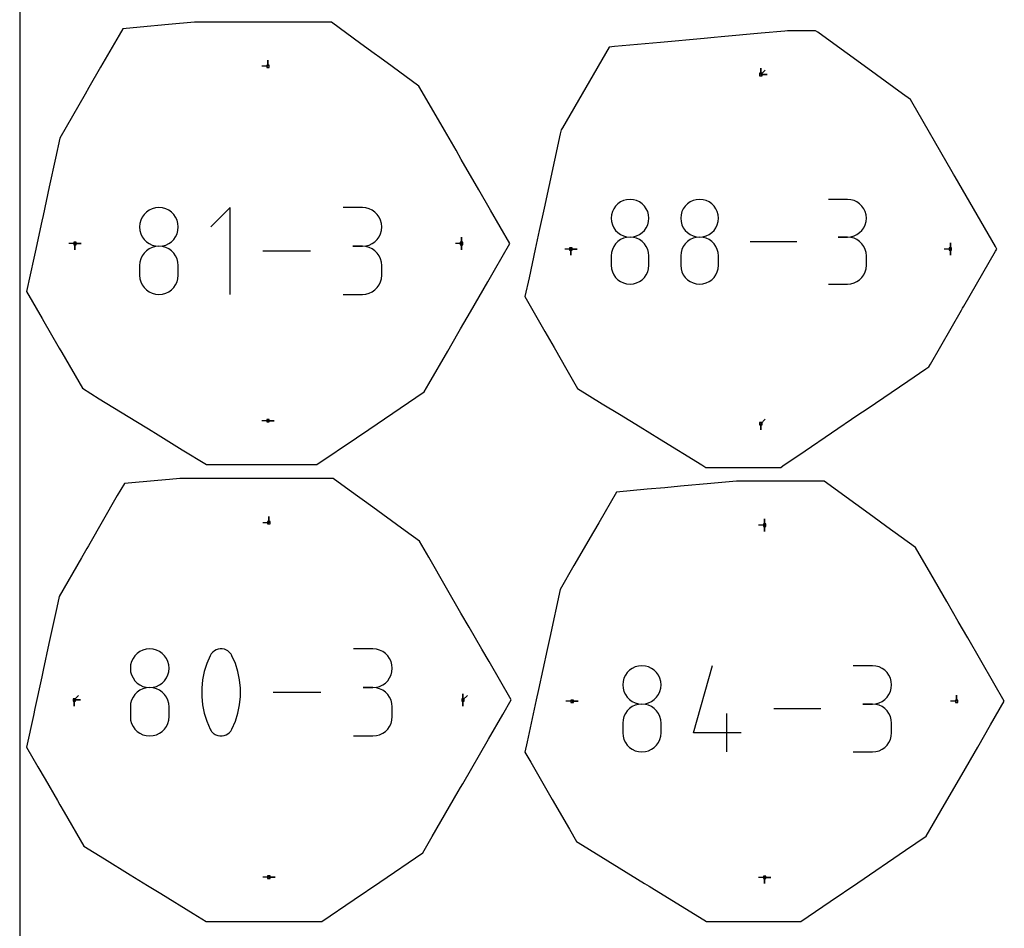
# Model space of a CAD drawing. Extents: x 0 to 600, y 0 to 900.
# Tile 9 of 21: x 0 to 227, y 424 to 634. Entities that reach past the tile are written whole.
import ezdxf

# ---------------------------------------------------------------- set-up
doc = ezdxf.new("R2010")
doc.units = 0

msp = doc.modelspace()

# ---------------------------------------------------------------- linework, layer by layer
at = {"layer": 'annotation', "color": 1}
for p, q in [((57.190053, 622.808429), (57.190053, 624.237179)), ((57.190053, 622.808429), (57.190053, 624.237179)), ((57.190053, 624.237179), (57.190053, 622.808429)), ((57.190053, 622.808429), (55.761303, 622.808429)), ((170.74112, 620.917774), (170.74112, 622.346524)), ((170.74112, 620.917774), (170.74112, 622.346524)), ((170.74112, 622.346524), (170.74112, 620.917774)), ((170.74112, 620.917774), (170.74112, 622.346524)), ((170.74112, 622.346524), (170.74112, 620.917774)), ((170.74112, 620.917774), (171.751398, 621.928053)), ((170.74112, 620.917774), (172.16987, 620.917774)), ((170.74112, 620.917774), (172.16987, 620.917774)), ((172.16987, 620.917774), (170.74112, 620.917774)), ((139.819938, 592.054714), (139.085358, 591.852591)), ((140.600041, 592.124851), (139.819938, 592.054714)), ((141.380145, 592.054714), (140.600041, 592.124851)), ((140.600041, 592.124851), (140.600041, 592.124851)), ((142.114725, 591.852591), (141.380145, 592.054714)), ((155.846135, 592.054714), (155.111555, 591.852591)), ((156.626239, 592.124851), (155.846135, 592.054714)), ((157.406343, 592.054714), (156.626239, 592.124851)), ((156.626239, 592.124851), (156.626239, 592.124851)), ((158.140922, 591.852591), (157.406343, 592.054714)), ((190.687161, 592.126078), (186.342509, 592.126078)), ((191.468558, 592.055941), (190.687161, 592.126078)), ((192.203824, 591.853818), (191.468558, 592.055941)), ((30.528512, 589.936821), (29.83532, 589.607306)), ((31.280987, 590.143868), (30.528512, 589.936821)), ((32.080095, 590.215713), (31.280987, 590.143868)), ((32.879203, 590.143868), (32.080095, 590.215713)), ((32.080095, 590.215713), (32.080095, 590.215713)), ((33.631678, 589.936821), (32.879203, 590.143868)), ((34.32487, 589.607306), (33.631678, 589.936821)), ((48.502368, 590.240222), (44.046846, 585.783444)), ((48.502368, 570.198545), (48.502368, 590.240222)), ((78.941938, 590.21697), (74.491444, 590.21697)), ((79.74237, 590.145125), (78.941938, 590.21697)), ((80.495548, 589.938078), (79.74237, 590.145125)), ((81.188947, 589.608563), (80.495548, 589.938078)), ((136.849281, 589.97286), (136.527575, 589.297273)), ((137.278263, 590.578616), (136.849281, 589.97286)), ((137.80217, 591.102111), (137.278263, 590.578616)), ((138.408652, 591.530913), (137.80217, 591.102111)), ((139.085358, 591.852591), (138.408652, 591.530913)), ((142.791431, 591.530913), (142.114725, 591.852591)), ((143.397913, 591.102111), (142.791431, 591.530913)), ((143.92182, 590.578616), (143.397913, 591.102111)), ((144.350802, 589.97286), (143.92182, 590.578616)), ((144.672508, 589.297273), (144.350802, 589.97286)), ((152.875479, 589.97286), (152.553772, 589.297273)), ((153.304461, 590.578616), (152.875479, 589.97286)), ((153.828368, 591.102111), (153.304461, 590.578616)), ((154.434849, 591.530913), (153.828368, 591.102111)), ((155.111555, 591.852591), (154.434849, 591.530913)), ((158.817628, 591.530913), (158.140922, 591.852591)), ((159.42411, 591.102111), (158.817628, 591.530913)), ((159.948017, 590.578616), (159.42411, 591.102111)), ((160.376999, 589.97286), (159.948017, 590.578616)), ((160.698706, 589.297273), (160.376999, 589.97286)), ((192.880732, 591.53214), (192.203824, 591.853818)), ((193.487052, 591.103338), (192.880732, 591.53214)), ((194.010555, 590.579843), (193.487052, 591.103338)), ((194.439012, 589.974087), (194.010555, 590.579843)), ((194.760194, 589.2985), (194.439012, 589.974087)), ((28.237961, 588.011297), (27.908417, 587.319252)), ((28.677394, 588.631811), (28.237961, 588.011297)), ((29.214064, 589.168058), (28.677394, 588.631811)), ((29.83532, 589.607306), (29.214064, 589.168058)), ((34.946126, 589.168058), (34.32487, 589.607306)), ((35.482796, 588.631811), (34.946126, 589.168058)), ((35.922229, 588.011297), (35.482796, 588.631811)), ((36.251773, 587.319252), (35.922229, 588.011297)), ((81.810038, 589.169315), (81.188947, 589.608563)), ((82.346294, 588.633068), (81.810038, 589.169315)), ((82.785189, 588.012554), (82.346294, 588.633068)), ((83.114195, 587.320509), (82.785189, 588.012554)), ((136.325494, 588.564287), (136.255389, 587.786333)), ((136.255389, 587.786333), (136.255389, 587.786333)), ((136.255389, 587.786333), (136.325534, 587.004726)), ((136.527575, 589.297273), (136.325494, 588.564287)), ((144.874589, 588.564287), (144.672508, 589.297273)), ((144.874549, 587.004726), (144.944694, 587.786333)), ((144.944694, 587.786333), (144.874589, 588.564287)), ((144.944694, 587.786333), (144.944694, 587.786333)), ((152.351691, 588.564287), (152.281586, 587.786333)), ((152.281586, 587.786333), (152.281586, 587.786333)), ((152.281586, 587.786333), (152.351732, 587.004726)), ((152.553772, 589.297273), (152.351691, 588.564287)), ((160.900787, 588.564287), (160.698706, 589.297273)), ((160.900746, 587.004726), (160.970891, 587.786333)), ((160.970891, 587.786333), (160.900787, 588.564287)), ((160.970891, 587.786333), (160.970891, 587.786333)), ((194.961871, 588.565514), (194.760194, 589.2985)), ((195.031814, 587.78756), (194.961871, 588.565514)), ((194.961871, 587.005953), (195.031814, 587.78756)), ((195.031814, 587.78756), (195.031814, 587.78756)), ((27.701414, 586.56841), (27.629601, 585.771504)), ((27.629601, 585.771504), (27.629601, 585.771504)), ((27.629601, 585.771504), (27.701455, 584.970856)), ((27.908417, 587.319252), (27.701414, 586.56841)), ((36.458776, 586.56841), (36.251773, 587.319252)), ((36.458735, 584.970856), (36.530589, 585.771504)), ((36.530589, 585.771504), (36.458776, 586.56841)), ((36.530589, 585.771504), (36.530589, 585.771504)), ((83.320785, 586.569667), (83.114195, 587.320509)), ((83.392432, 585.77276), (83.320785, 586.569667)), ((83.320785, 584.972113), (83.392432, 585.77276)), ((83.392432, 585.77276), (83.392432, 585.77276)), ((136.325534, 587.004726), (136.527716, 586.268896)), ((136.527716, 586.268896), (136.849554, 585.591172)), ((136.849554, 585.591172), (137.278667, 584.983884)), ((143.921416, 584.983884), (144.350529, 585.591172)), ((144.350529, 585.591172), (144.672367, 586.268896)), ((144.672367, 586.268896), (144.874549, 587.004726)), ((152.351732, 587.004726), (152.553913, 586.268896)), ((152.553913, 586.268896), (152.875751, 585.591172)), ((152.875751, 585.591172), (153.304865, 584.983884)), ((159.947613, 584.983884), (160.376726, 585.591172)), ((160.376726, 585.591172), (160.698564, 586.268896)), ((160.698564, 586.268896), (160.900746, 587.004726)), ((194.010555, 584.985111), (194.439012, 585.592399)), ((194.439012, 585.592399), (194.760194, 586.270123)), ((194.760194, 586.270123), (194.961871, 587.005953)), ((27.701455, 584.970856), (27.908562, 584.2171)), ((27.908562, 584.2171), (28.238241, 583.522865)), ((28.238241, 583.522865), (28.677808, 582.900783)), ((35.482382, 582.900783), (35.921949, 583.522865)), ((35.921949, 583.522865), (36.251628, 584.2171)), ((36.251628, 584.2171), (36.458735, 584.970856)), ((82.346294, 582.90204), (82.785189, 583.524122)), ((82.785189, 583.524122), (83.114195, 584.218357)), ((83.114195, 584.218357), (83.320785, 584.972113)), ((101.785866, 581.959112), (101.785866, 583.387862)), ((101.785866, 581.959112), (101.785866, 583.387862)), ((101.785866, 583.387862), (101.785866, 581.959112)), ((101.785866, 581.959112), (101.785866, 583.387862)), ((101.785866, 583.387862), (101.785866, 581.959112)), ((137.278667, 584.983884), (137.802675, 584.459363)), ((137.802675, 584.459363), (138.409197, 584.029938)), ((139.085358, 583.163165), (138.408652, 582.841199)), ((138.409197, 584.029938), (139.085853, 583.70794)), ((139.819938, 583.365394), (139.085358, 583.163165)), ((139.085853, 583.70794), (139.820261, 583.505699)), ((140.600041, 583.435546), (139.819938, 583.365394)), ((139.820261, 583.505699), (140.600041, 583.435546)), ((140.600041, 583.435546), (141.379822, 583.505699)), ((141.380145, 583.365434), (140.600041, 583.435546)), ((140.600041, 583.435546), (140.600041, 583.435546)), ((140.600041, 583.435546), (140.600041, 583.435546)), ((141.379822, 583.505699), (142.11423, 583.70794)), ((142.114725, 583.163306), (141.380145, 583.365434)), ((142.11423, 583.70794), (142.790886, 584.029938)), ((142.791431, 582.841472), (142.114725, 583.163306)), ((142.790886, 584.029938), (143.397408, 584.459363)), ((143.397408, 584.459363), (143.921416, 584.983884)), ((153.304865, 584.983884), (153.828873, 584.459363)), ((153.828873, 584.459363), (154.435395, 584.029938)), ((155.111555, 583.163165), (154.434849, 582.841199)), ((154.435395, 584.029938), (155.11205, 583.70794)), ((155.846135, 583.365394), (155.111555, 583.163165)), ((155.11205, 583.70794), (155.846459, 583.505699)), ((156.626239, 583.435546), (155.846135, 583.365394)), ((155.846459, 583.505699), (156.626239, 583.435546)), ((156.626239, 583.435546), (157.406019, 583.505699)), ((157.406343, 583.365434), (156.626239, 583.435546)), ((156.626239, 583.435546), (156.626239, 583.435546)), ((156.626239, 583.435546), (156.626239, 583.435546)), ((157.406019, 583.505699), (158.140428, 583.70794)), ((158.140922, 583.163306), (157.406343, 583.365434)), ((158.140428, 583.70794), (158.817083, 584.029938)), ((158.817628, 582.841472), (158.140922, 583.163306)), ((158.817083, 584.029938), (159.423605, 584.459363)), ((159.423605, 584.459363), (159.947613, 584.983884)), ((190.687161, 583.436773), (188.511768, 583.436773)), ((188.511768, 583.436773), (190.687161, 583.436773)), ((190.687161, 583.436773), (191.468558, 583.506926)), ((191.468558, 583.366636), (190.687161, 583.436773)), ((190.687161, 583.436773), (190.687161, 583.436773)), ((191.468558, 583.506926), (192.203824, 583.709167)), ((192.203824, 583.164513), (191.468558, 583.366636)), ((192.203824, 583.709167), (192.880732, 584.031165)), ((192.880732, 582.842835), (192.203824, 583.164513)), ((192.880732, 584.031165), (193.487052, 584.460589)), ((193.487052, 584.460589), (194.010555, 584.985111)), ((12.720652, 581.959112), (11.291902, 581.959112)), ((12.720652, 581.959112), (14.149402, 581.959112)), ((12.720652, 581.959112), (14.149402, 581.959112)), ((14.149402, 581.959112), (12.720652, 581.959112)), ((12.720652, 581.959112), (12.720652, 580.530362)), ((12.720652, 581.959112), (14.149402, 581.959112)), ((14.149402, 581.959112), (12.720652, 581.959112)), ((12.720652, 581.959112), (12.720652, 580.530362)), ((12.720652, 580.530362), (12.720652, 581.959112)), ((28.677808, 582.900783), (29.214581, 582.363484)), ((29.83532, 580.705899), (29.214064, 580.266077)), ((29.214581, 582.363484), (29.835879, 581.923598)), ((30.528512, 581.035709), (29.83532, 580.705899)), ((29.835879, 581.923598), (30.529019, 581.593755)), ((31.280987, 581.242864), (30.528512, 581.035709)), ((30.529019, 581.593755), (31.281318, 581.386588)), ((32.080095, 581.314725), (31.280987, 581.242864)), ((31.281318, 581.386588), (32.080095, 581.314725)), ((32.080095, 581.314725), (32.878872, 581.386588)), ((32.879203, 581.242906), (32.080095, 581.314725)), ((32.080095, 581.314725), (32.080095, 581.314725)), ((32.080095, 581.314725), (32.080095, 581.314725)), ((32.878872, 581.386588), (33.631171, 581.593755)), ((33.631678, 581.035853), (32.879203, 581.242906)), ((33.631171, 581.593755), (34.324311, 581.923598)), ((34.32487, 580.706179), (33.631678, 581.035853)), ((34.324311, 581.923598), (34.945609, 582.363484)), ((34.946126, 580.266491), (34.32487, 580.706179)), ((34.945609, 582.363484), (35.482382, 582.900783)), ((78.941938, 581.315982), (76.713549, 581.315982)), ((76.713549, 581.315982), (78.941938, 581.315982)), ((78.941938, 581.315982), (79.74237, 581.387845)), ((79.74237, 581.244137), (78.941938, 581.315982)), ((78.941938, 581.315982), (78.941938, 581.315982)), ((79.74237, 581.387845), (80.495548, 581.595012)), ((80.495548, 581.03709), (79.74237, 581.244137)), ((80.495548, 581.595012), (81.188947, 581.924854)), ((81.188947, 580.707575), (80.495548, 581.03709)), ((81.188947, 581.924854), (81.810038, 582.36474)), ((81.810038, 580.268327), (81.188947, 580.707575)), ((81.810038, 582.36474), (82.346294, 582.90204)), ((101.785866, 581.959112), (100.357116, 581.959112)), ((101.785866, 581.959112), (101.785866, 580.530362)), ((101.785866, 581.959112), (101.785866, 580.530362)), ((101.785866, 580.530362), (101.785866, 581.959112)), ((126.973506, 580.667899), (125.544756, 580.667899)), ((126.973506, 580.667899), (128.402256, 580.667899)), ((126.973506, 580.667899), (128.402256, 580.667899)), ((128.402256, 580.667899), (126.973506, 580.667899)), ((126.973506, 580.667899), (126.973506, 579.239149)), ((126.973506, 580.667899), (128.402256, 580.667899)), ((128.402256, 580.667899), (126.973506, 580.667899)), ((126.973506, 580.667899), (126.973506, 579.239149)), ((126.973506, 579.239149), (126.973506, 580.667899)), ((136.849281, 581.280283), (136.527575, 580.602773)), ((137.278263, 581.887418), (136.849281, 581.280283)), ((137.80217, 582.411837), (137.278263, 581.887418)), ((138.408652, 582.841199), (137.80217, 582.411837)), ((143.397913, 582.412241), (142.791431, 582.841472)), ((143.92182, 581.887923), (143.397913, 582.412241)), ((144.350802, 581.280829), (143.92182, 581.887923)), ((144.672508, 580.603268), (144.350802, 581.280829)), ((152.875479, 581.280283), (152.553772, 580.602773)), ((153.304461, 581.887418), (152.875479, 581.280283)), ((153.828368, 582.411837), (153.304461, 581.887418)), ((154.434849, 582.841199), (153.828368, 582.411837)), ((159.42411, 582.412241), (158.817628, 582.841472)), ((159.948017, 581.887923), (159.42411, 582.412241)), ((160.376999, 581.280829), (159.948017, 581.887923)), ((160.698706, 580.603268), (160.376999, 581.280829)), ((179.007457, 582.366253), (168.309624, 582.366253)), ((193.487052, 582.414033), (192.880732, 582.842835)), ((194.010555, 581.890538), (193.487052, 582.414033)), ((194.439012, 581.284782), (194.010555, 581.890538)), ((194.760194, 580.609195), (194.439012, 581.284782)), ((214.394833, 580.667899), (212.966083, 580.667899)), ((214.394833, 580.667899), (214.394833, 582.096649)), ((214.394833, 580.667899), (214.394833, 582.096649)), ((214.394833, 582.096649), (214.394833, 580.667899)), ((214.394833, 580.667899), (214.394833, 582.096649)), ((214.394833, 582.096649), (214.394833, 580.667899)), ((214.394833, 580.667899), (214.394833, 579.239149)), ((214.394833, 580.667899), (214.394833, 579.239149)), ((214.394833, 579.239149), (214.394833, 580.667899)), ((27.908417, 578.412942), (27.701414, 577.659477)), ((28.237961, 579.106958), (27.908417, 578.412942)), ((28.677394, 579.728883), (28.237961, 579.106958)), ((29.214064, 580.266077), (28.677394, 579.728883)), ((35.482796, 579.7294), (34.946126, 580.266491)), ((35.922229, 579.107516), (35.482796, 579.7294)), ((36.251773, 578.413449), (35.922229, 579.107516)), ((36.458776, 577.659808), (36.251773, 578.413449)), ((66.9777, 580.219383), (56.019254, 580.219383)), ((82.346294, 579.732079), (81.810038, 580.268327)), ((82.785189, 579.111566), (82.346294, 579.732079)), ((83.114195, 578.419521), (82.785189, 579.111566)), ((83.320785, 577.668678), (83.114195, 578.419521)), ((136.325494, 579.867227), (136.255389, 579.085985)), ((136.255389, 579.085985), (136.255389, 576.921634)), ((136.527575, 580.602773), (136.325494, 579.867227)), ((144.874589, 579.86755), (144.672508, 580.603268)), ((144.944694, 579.085985), (144.874589, 579.86755)), ((144.944694, 576.921634), (144.944694, 579.085985)), ((144.944694, 579.085985), (144.944694, 579.085985)), ((152.351691, 579.867227), (152.281586, 579.085985)), ((152.281586, 579.085985), (152.281586, 576.921634)), ((152.553772, 580.602773), (152.351691, 579.867227)), ((160.900787, 579.86755), (160.698706, 580.603268)), ((160.970891, 579.085985), (160.900787, 579.86755)), ((160.970891, 576.921634), (160.970891, 579.085985)), ((160.970891, 579.085985), (160.970891, 579.085985)), ((194.961871, 579.876209), (194.760194, 580.609195)), ((195.031814, 579.098255), (194.961871, 579.876209)), ((195.031814, 576.922861), (195.031814, 579.098255)), ((195.031814, 579.098255), (195.031814, 579.098255)), ((27.701414, 577.659477), (27.629601, 576.859204)), ((27.629601, 576.859204), (27.629601, 574.642126)), ((36.530589, 576.859204), (36.458776, 577.659808)), ((36.530589, 574.642126), (36.530589, 576.859204)), ((36.530589, 576.859204), (36.530589, 576.859204)), ((83.392432, 576.871772), (83.320785, 577.668678)), ((83.392432, 574.643383), (83.392432, 576.871772)), ((83.392432, 576.871772), (83.392432, 576.871772)), ((136.255389, 576.921634), (136.255389, 576.921634)), ((136.255389, 576.921634), (136.325534, 576.140448)), ((136.325534, 576.140448), (136.527716, 575.405746)), ((144.672367, 575.405746), (144.874549, 576.140448)), ((144.874549, 576.140448), (144.944694, 576.921634)), ((152.281586, 576.921634), (152.281586, 576.921634)), ((152.281586, 576.921634), (152.351732, 576.140448)), ((152.351732, 576.140448), (152.553913, 575.405746)), ((160.698564, 575.405746), (160.900746, 576.140448)), ((160.900746, 576.140448), (160.970891, 576.921634)), ((194.760194, 575.411426), (194.961871, 576.144584)), ((194.961871, 576.144584), (195.031814, 576.922861)), ((27.629601, 574.642126), (27.629601, 574.642126)), ((27.629601, 574.642126), (27.701455, 573.84191)), ((36.458735, 573.84191), (36.530589, 574.642126)), ((83.114195, 573.095127), (83.320785, 573.846146)), ((83.320785, 573.846146), (83.392432, 574.643383)), ((136.527716, 575.405746), (136.849554, 574.729654)), ((136.849554, 574.729654), (137.278667, 574.124302)), ((137.278667, 574.124302), (137.802675, 573.601817)), ((143.397408, 573.601817), (143.921416, 574.124302)), ((143.921416, 574.124302), (144.350529, 574.729654)), ((144.350529, 574.729654), (144.672367, 575.405746)), ((152.553913, 575.405746), (152.875751, 574.729654)), ((152.875751, 574.729654), (153.304865, 574.124302)), ((153.304865, 574.124302), (153.828873, 573.601817)), ((159.423605, 573.601817), (159.947613, 574.124302)), ((159.947613, 574.124302), (160.376726, 574.729654)), ((160.376726, 574.729654), (160.698564, 575.405746)), ((193.487052, 573.606679), (194.010555, 574.130073)), ((194.010555, 574.130073), (194.439012, 574.735789)), ((194.439012, 574.735789), (194.760194, 575.411426)), ((27.701455, 573.84191), (27.908562, 573.089308)), ((27.908562, 573.089308), (28.238241, 572.396746)), ((28.238241, 572.396746), (28.677808, 571.776647)), ((28.677808, 571.776647), (29.214581, 571.241433)), ((34.945609, 571.241433), (35.482382, 571.776647)), ((35.482382, 571.776647), (35.921949, 572.396746)), ((35.921949, 572.396746), (36.251628, 573.089308)), ((36.251628, 573.089308), (36.458735, 573.84191)), ((81.810038, 571.246414), (82.346294, 571.782559)), ((82.346294, 571.782559), (82.785189, 572.403031)), ((82.785189, 572.403031), (83.114195, 573.095127)), ((137.802675, 573.601817), (138.409197, 573.174328)), ((138.409197, 573.174328), (139.085853, 572.853963)), ((139.085853, 572.853963), (139.820261, 572.652849)), ((139.820261, 572.652849), (140.600041, 572.583117)), ((140.600041, 572.583117), (141.379822, 572.652849)), ((140.600041, 572.583117), (140.600041, 572.583117)), ((141.379822, 572.652849), (142.11423, 572.853963)), ((142.11423, 572.853963), (142.790886, 573.174328)), ((142.790886, 573.174328), (143.397408, 573.601817)), ((153.828873, 573.601817), (154.435395, 573.174328)), ((154.435395, 573.174328), (155.11205, 572.853963)), ((155.11205, 572.853963), (155.846459, 572.652849)), ((155.846459, 572.652849), (156.626239, 572.583117)), ((156.626239, 572.583117), (157.406019, 572.652849)), ((156.626239, 572.583117), (156.626239, 572.583117)), ((157.406019, 572.652849), (158.140428, 572.853963)), ((158.140428, 572.853963), (158.817083, 573.174328)), ((158.817083, 573.174328), (159.423605, 573.601817)), ((186.342509, 572.584343), (190.687161, 572.584343)), ((190.687161, 572.584343), (191.468558, 572.65444)), ((190.687161, 572.584343), (190.687161, 572.584343)), ((191.468558, 572.65444), (192.203824, 572.856462)), ((192.203824, 572.856462), (192.880732, 573.178009)), ((192.880732, 573.178009), (193.487052, 573.606679)), ((29.214581, 571.241433), (29.835879, 570.80353)), ((29.835879, 570.80353), (30.529019, 570.47536)), ((30.529019, 570.47536), (31.281318, 570.269348)), ((31.281318, 570.269348), (32.080095, 570.197916)), ((32.080095, 570.197916), (32.878872, 570.269348)), ((32.080095, 570.197916), (32.080095, 570.197916)), ((32.878872, 570.269348), (33.631171, 570.47536)), ((33.631171, 570.47536), (34.324311, 570.80353)), ((34.324311, 570.80353), (34.945609, 571.241433)), ((74.491444, 570.199173), (78.941938, 570.199173)), ((78.941938, 570.199173), (79.74237, 570.270977)), ((78.941938, 570.199173), (78.941938, 570.199173)), ((79.74237, 570.270977), (80.495548, 570.477921)), ((80.495548, 570.477921), (81.188947, 570.807301)), ((81.188947, 570.807301), (81.810038, 571.246414)), ((57.190053, 541.109801), (55.761303, 541.109801)), ((57.190053, 541.109801), (58.618803, 541.109801)), ((57.190053, 541.109801), (58.618803, 541.109801)), ((58.618803, 541.109801), (57.190053, 541.109801)), ((170.74112, 540.418023), (170.741119, 538.989273)), ((170.74112, 540.418023), (170.741119, 538.989273)), ((170.741119, 538.989273), (170.74112, 540.418023)), ((170.74112, 540.418023), (171.751398, 541.428302)), ((57.405851, 517.587548), (55.977101, 517.587548)), ((57.405851, 517.587548), (57.405851, 519.016298)), ((57.405851, 517.587548), (57.405851, 519.016298)), ((57.405851, 519.016298), (57.405851, 517.587548)), ((171.607184, 517.030158), (171.607184, 518.458908)), ((171.607184, 517.030158), (171.607184, 518.458908)), ((171.607184, 518.458908), (171.607184, 517.030158)), ((171.607184, 517.030158), (171.607184, 518.458908)), ((171.607184, 518.458908), (171.607184, 517.030158)), ((171.607184, 517.030158), (170.178434, 517.030158)), ((171.607184, 517.030158), (171.607184, 515.601408)), ((171.607184, 517.030158), (171.607184, 515.601408)), ((171.607184, 515.601408), (171.607184, 517.030158)), ((27.703649, 487.896389), (27.080689, 487.455937)), ((28.39874, 488.226807), (27.703649, 487.896389)), ((29.153278, 488.434421), (28.39874, 488.226807)), ((29.954577, 488.506464), (29.153278, 488.434421)), ((30.755875, 488.434421), (29.954577, 488.506464)), ((29.954577, 488.506464), (29.954577, 488.506464)), ((31.510413, 488.226807), (30.755875, 488.434421)), ((32.205505, 487.896389), (31.510413, 488.226807)), ((32.828464, 487.455937), (32.205505, 487.896389)), ((44.463664, 487.738753), (44.140355, 487.371118)), ((44.840154, 488.039059), (44.463664, 487.738753)), ((45.259121, 488.268477), (44.840154, 488.039059)), ((45.709859, 488.42345), (45.259121, 488.268477)), ((46.181665, 488.500419), (45.709859, 488.42345)), ((46.663833, 488.495827), (46.181665, 488.500419)), ((47.145658, 488.406117), (46.663833, 488.495827)), ((47.616437, 488.227729), (47.145658, 488.406117)), ((47.796659, 488.133024), (47.616437, 488.227729)), ((47.616437, 488.227729), (47.616437, 488.227729)), ((47.969599, 488.024243), (47.796659, 488.133024)), ((48.134417, 487.902247), (47.969599, 488.024243)), ((48.290273, 487.767897), (48.134417, 487.902247)), ((48.436327, 487.622054), (48.290273, 487.767897)), ((81.363089, 488.507724), (76.900395, 488.507724)), ((82.165715, 488.435682), (81.363089, 488.507724)), ((82.920958, 488.228067), (82.165715, 488.435682)), ((83.616257, 487.897649), (82.920958, 488.228067)), ((84.239051, 487.457197), (83.616257, 487.897649)), ((25.771464, 485.602063), (25.563892, 484.849162)), ((26.101911, 486.296005), (25.771464, 485.602063)), ((26.542548, 486.918219), (26.101911, 486.296005)), ((27.080689, 487.455937), (26.542548, 486.918219)), ((33.366606, 486.918219), (32.828464, 487.455937)), ((33.807243, 486.296005), (33.366606, 486.918219)), ((34.13769, 485.602063), (33.807243, 486.296005)), ((34.345261, 484.849162), (34.13769, 485.602063)), ((43.880932, 486.939711), (43.110566, 485.128114)), ((44.140355, 487.371118), (43.880932, 486.939711)), ((43.880932, 486.939711), (43.880932, 486.939711)), ((48.571738, 487.465579), (48.436327, 487.622054)), ((48.695667, 487.299333), (48.571738, 487.465579)), ((48.807273, 487.124177), (48.695667, 487.299333)), ((48.905716, 486.940971), (48.807273, 487.124177)), ((49.679815, 485.125641), (48.905716, 486.940971)), ((48.905716, 486.940971), (48.905716, 486.940971)), ((84.776777, 486.919479), (84.239051, 487.457197)), ((85.216875, 486.297265), (84.776777, 486.919479)), ((85.546783, 485.603323), (85.216875, 486.297265)), ((85.753939, 484.850422), (85.546783, 485.603323)), ((25.563892, 484.849162), (25.491883, 484.050071)), ((25.491883, 484.050071), (25.491883, 484.050071)), ((25.491883, 484.050071), (25.563934, 483.247229)), ((25.563934, 483.247229), (25.771609, 482.491406)), ((34.137545, 482.491406), (34.34522, 483.247229)), ((34.34522, 483.247229), (34.417271, 484.050071)), ((34.417271, 484.050071), (34.345261, 484.849162)), ((34.417271, 484.050071), (34.417271, 484.050071)), ((42.532793, 483.26398), (42.14761, 481.362172)), ((43.110566, 485.128114), (42.532793, 483.26398)), ((50.26039, 483.258706), (49.679815, 485.125641)), ((50.647439, 481.35503), (50.26039, 483.258706)), ((85.546783, 482.492667), (85.753939, 483.248489)), ((85.825783, 484.051332), (85.753939, 484.850422)), ((85.753939, 483.248489), (85.825783, 484.051332)), ((85.825783, 484.051332), (85.825783, 484.051332)), ((140.489711, 483.578235), (139.957455, 483.046397)), ((141.105859, 484.01387), (140.489711, 483.578235)), ((141.79335, 484.340675), (141.105859, 484.01387)), ((142.539637, 484.546019), (141.79335, 484.340675)), ((143.332173, 484.617274), (142.539637, 484.546019)), ((144.12471, 484.546019), (143.332173, 484.617274)), ((143.332173, 484.617274), (143.332173, 484.617274)), ((144.870997, 484.340675), (144.12471, 484.546019)), ((145.558488, 484.01387), (144.870997, 484.340675)), ((146.174635, 483.578235), (145.558488, 484.01387)), ((146.706892, 483.046397), (146.174635, 483.578235)), ((155.199891, 469.183601), (159.607553, 484.641581)), ((196.426365, 484.61852), (192.01247, 484.61852)), ((197.220214, 484.547266), (196.426365, 484.61852)), ((197.967199, 484.341922), (197.220214, 484.547266)), ((198.654895, 484.015117), (197.967199, 484.341922)), ((199.270878, 483.579481), (198.654895, 484.015117)), ((199.802725, 483.047643), (199.270878, 483.579481)), ((25.771609, 482.491406), (26.102191, 481.795269)), ((26.102191, 481.795269), (26.542963, 481.171481)), ((26.542963, 481.171481), (27.081208, 480.632709)), ((32.827946, 480.632709), (33.366191, 481.171481)), ((33.366191, 481.171481), (33.806963, 481.795269)), ((33.806963, 481.795269), (34.137545, 482.491406)), ((42.14761, 481.362172), (41.955019, 479.437554)), ((50.840964, 479.429479), (50.647439, 481.35503)), ((84.239051, 480.633969), (84.776777, 481.172742)), ((84.776777, 481.172742), (85.216875, 481.796529)), ((85.216875, 481.796529), (85.546783, 482.492667)), ((138.989501, 480.999965), (138.918279, 480.209612)), ((139.194802, 481.744633), (138.989501, 480.999965)), ((139.521636, 482.430986), (139.194802, 481.744633)), ((139.957455, 483.046397), (139.521636, 482.430986)), ((147.142711, 482.430986), (146.706892, 483.046397)), ((147.469544, 481.744633), (147.142711, 482.430986)), ((147.674846, 480.999965), (147.469544, 481.744633)), ((147.746068, 480.209612), (147.674846, 480.999965)), ((200.23801, 482.432233), (199.802725, 483.047643)), ((200.56431, 481.745879), (200.23801, 482.432233)), ((200.769201, 481.001211), (200.56431, 481.745879)), ((200.840259, 480.210858), (200.769201, 481.001211)), ((27.703649, 478.970581), (27.080689, 478.529553)), ((27.081208, 480.632709), (27.704209, 480.191617)), ((28.39874, 479.301295), (27.703649, 478.970581)), ((27.704209, 480.191617), (28.399249, 479.860871)), ((29.153278, 479.509018), (28.39874, 479.301295)), ((28.399249, 479.860871), (29.15361, 479.653136)), ((29.954577, 479.581076), (29.153278, 479.509018)), ((29.15361, 479.653136), (29.954577, 479.581076)), ((29.954577, 479.581076), (30.755543, 479.653136)), ((30.755875, 479.509059), (29.954577, 479.581076)), ((29.954577, 479.581076), (29.954577, 479.581076)), ((29.954577, 479.581076), (29.954577, 479.581076)), ((30.755543, 479.653136), (31.509905, 479.860871)), ((31.510413, 479.30144), (30.755875, 479.509059)), ((31.509905, 479.860871), (32.204945, 480.191617)), ((32.205505, 478.970861), (31.510413, 479.30144)), ((32.204945, 480.191617), (32.827946, 480.632709)), ((32.828464, 478.529968), (32.205505, 478.970861)), ((41.955019, 479.437554), (41.955019, 477.50499)), ((50.840964, 477.496915), (50.840964, 479.429479)), ((81.363089, 479.582336), (79.128591, 479.582336)), ((79.128591, 479.582336), (81.363089, 479.582336)), ((81.363089, 479.582336), (82.165715, 479.654396)), ((82.165715, 479.510294), (81.363089, 479.582336)), ((81.363089, 479.582336), (81.363089, 479.582336)), ((82.165715, 479.654396), (82.920958, 479.862131)), ((82.920958, 479.302679), (82.165715, 479.510294)), ((82.920958, 479.862131), (83.616257, 480.192878)), ((83.616257, 478.972262), (82.920958, 479.302679)), ((83.616257, 480.192878), (84.239051, 480.633969)), ((84.239051, 478.531809), (83.616257, 478.972262)), ((138.918279, 480.209612), (138.918279, 480.209612)), ((138.918279, 480.209612), (138.989542, 479.415549)), ((138.989542, 479.415549), (139.194946, 478.667991)), ((139.194946, 478.667991), (139.521913, 477.979466)), ((147.142434, 477.979466), (147.469401, 478.667991)), ((147.469401, 478.667991), (147.674805, 479.415549)), ((147.674805, 479.415549), (147.746068, 480.209612)), ((147.746068, 480.209612), (147.746068, 480.209612)), ((200.23801, 477.980712), (200.56431, 478.669237)), ((200.56431, 478.669237), (200.769201, 479.416795)), ((200.769201, 479.416795), (200.840259, 480.210858)), ((200.840259, 480.210858), (200.840259, 480.210858)), ((12.56589, 476.738243), (12.565889, 475.309493)), ((12.56589, 476.738243), (12.565889, 475.309493)), ((12.565889, 475.309493), (12.56589, 476.738243)), ((12.56589, 476.738243), (13.576168, 477.748522)), ((12.56589, 476.738243), (13.99464, 476.738243)), ((12.56589, 476.738243), (13.99464, 476.738243)), ((13.99464, 476.738243), (12.56589, 476.738243)), ((12.56589, 476.738243), (13.99464, 476.738243)), ((13.99464, 476.738243), (12.56589, 476.738243)), ((25.771464, 476.671338), (25.563892, 475.915808)), ((26.101911, 477.367256), (25.771464, 476.671338)), ((26.542548, 477.990886), (26.101911, 477.367256)), ((27.080689, 478.529553), (26.542548, 477.990886)), ((33.366606, 477.991405), (32.828464, 478.529968)), ((33.807243, 477.367816), (33.366606, 477.991405)), ((34.13769, 476.671847), (33.807243, 477.367816)), ((34.345261, 475.91614), (34.13769, 476.671847)), ((41.955019, 477.50499), (42.14761, 475.579345)), ((50.647439, 475.572204), (50.840964, 477.496915)), ((69.366054, 478.482731), (58.377569, 478.482731)), ((84.776777, 477.994092), (84.239051, 478.531809)), ((85.216875, 477.371877), (84.776777, 477.994092)), ((85.546783, 476.677935), (85.216875, 477.371877)), ((85.753939, 475.925035), (85.546783, 476.677935)), ((102.1194, 476.738243), (102.1194, 478.166993)), ((102.1194, 476.738243), (102.1194, 478.166993)), ((102.1194, 478.166993), (102.1194, 476.738243)), ((102.1194, 476.738243), (102.1194, 478.166993)), ((102.1194, 478.166993), (102.1194, 476.738243)), ((102.1194, 476.738243), (103.129678, 477.748522)), ((102.1194, 476.738243), (102.1194, 475.309493)), ((102.1194, 476.738243), (102.1194, 475.309493)), ((102.1194, 475.309493), (102.1194, 476.738243)), ((127.255518, 476.428569), (125.826768, 476.428569)), ((127.255518, 476.428569), (128.684268, 476.428568)), ((127.255518, 476.428569), (128.684268, 476.428568)), ((128.684268, 476.428568), (127.255518, 476.428569)), ((139.521913, 477.979466), (139.957865, 477.362499)), ((139.957865, 477.362499), (140.490224, 476.829618)), ((140.490224, 476.829618), (141.106413, 476.39335)), ((141.106413, 476.39335), (141.793852, 476.06622)), ((144.870494, 476.06622), (145.557934, 476.39335)), ((145.557934, 476.39335), (146.174122, 476.829618)), ((146.174122, 476.829618), (146.706481, 477.362499)), ((146.706481, 477.362499), (147.142434, 477.979466)), ((197.967199, 476.067467), (198.654895, 476.394596)), ((198.654895, 476.394596), (199.270878, 476.830865)), ((199.270878, 476.830865), (199.802725, 477.363746)), ((199.802725, 477.363746), (200.23801, 477.980712)), ((215.832437, 476.428569), (214.403687, 476.428569)), ((215.832437, 476.428569), (215.832437, 477.857319)), ((215.832437, 476.428569), (215.832437, 477.857319)), ((215.832437, 477.857319), (215.832437, 476.428569)), ((25.563892, 475.915808), (25.491883, 475.113341)), ((25.491883, 475.113341), (25.491883, 472.890186)), ((34.417271, 475.113341), (34.345261, 475.91614)), ((34.417271, 472.890186), (34.417271, 475.113341)), ((34.417271, 475.113341), (34.417271, 475.113341)), ((42.14761, 475.579345), (42.532793, 473.675483)), ((50.26039, 473.670209), (50.647439, 475.572204)), ((85.825783, 475.125944), (85.753939, 475.925035)), ((85.825783, 472.891446), (85.825783, 475.125944)), ((85.825783, 475.125944), (85.825783, 475.125944)), ((139.957455, 474.216684), (139.521636, 473.599873)), ((140.489711, 474.74946), (139.957455, 474.216684)), ((141.105859, 475.185666), (140.489711, 474.74946)), ((141.79335, 475.512763), (141.105859, 475.185666)), ((142.539637, 475.718215), (141.79335, 475.512763)), ((141.793852, 476.06622), (142.539965, 475.860756)), ((143.332173, 475.789485), (142.539637, 475.718215)), ((142.539965, 475.860756), (143.332173, 475.789485)), ((143.332173, 475.789485), (144.124381, 475.860756)), ((144.12471, 475.718256), (143.332173, 475.789485)), ((143.332173, 475.789485), (143.332173, 475.789485)), ((143.332173, 475.789485), (143.332173, 475.789485)), ((144.124381, 475.860756), (144.870494, 476.06622)), ((144.870997, 475.512906), (144.12471, 475.718256)), ((145.558488, 475.185943), (144.870997, 475.512906)), ((146.174635, 474.749871), (145.558488, 475.185943)), ((146.706892, 474.217197), (146.174635, 474.749871)), ((147.142711, 473.600427), (146.706892, 474.217197)), ((184.560517, 474.703151), (173.69219, 474.703151)), ((196.426365, 475.790731), (194.216301, 475.790731)), ((194.216301, 475.790731), (196.426365, 475.790731)), ((196.426365, 475.790731), (197.220214, 475.862003)), ((197.220214, 475.719477), (196.426365, 475.790731)), ((196.426365, 475.790731), (196.426365, 475.790731)), ((197.220214, 475.862003), (197.967199, 476.067467)), ((197.967199, 475.514132), (197.220214, 475.719477)), ((198.654895, 475.187328), (197.967199, 475.514132)), ((199.270878, 474.751692), (198.654895, 475.187328)), ((199.802725, 474.219854), (199.270878, 474.751692)), ((200.23801, 473.604444), (199.802725, 474.219854)), ((25.491883, 472.890186), (25.491883, 472.890186)), ((25.491883, 472.890186), (25.563934, 472.087776)), ((25.563934, 472.087776), (25.771609, 471.333111)), ((34.137545, 471.333111), (34.34522, 472.087776)), ((34.34522, 472.087776), (34.417271, 472.890186)), ((42.532793, 473.675483), (43.110566, 471.808268)), ((43.110566, 471.808268), (43.880932, 469.992564)), ((48.905716, 469.993825), (49.679815, 471.805794)), ((49.679815, 471.805794), (50.26039, 473.670209)), ((85.546783, 471.338946), (85.753939, 472.092023)), ((85.753939, 472.092023), (85.825783, 472.891446)), ((138.989501, 472.164296), (138.918279, 471.370604)), ((139.194802, 472.911565), (138.989501, 472.164296)), ((139.521636, 473.599873), (139.194802, 472.911565)), ((147.469544, 472.912068), (147.142711, 473.600427)), ((147.674846, 472.164625), (147.469544, 472.912068)), ((147.746068, 471.370604), (147.674846, 472.164625)), ((162.928258, 464.76472), (162.928258, 473.592509)), ((200.56431, 472.91809), (200.23801, 473.604444)), ((200.769201, 472.173422), (200.56431, 472.91809)), ((200.840259, 471.383069), (200.769201, 472.173422)), ((25.771609, 471.333111), (26.102191, 470.638651)), ((26.102191, 470.638651), (26.542963, 470.016851)), ((26.542963, 470.016851), (27.081208, 469.480171)), ((32.827946, 469.480171), (33.366191, 470.016851)), ((33.366191, 470.016851), (33.806963, 470.638651)), ((33.806963, 470.638651), (34.137545, 471.333111)), ((43.880932, 469.992564), (43.880932, 469.992564)), ((43.880932, 469.992564), (43.979017, 469.809724)), ((43.979017, 469.809724), (44.089798, 469.63544)), ((44.089798, 469.63544), (44.212809, 469.470243)), ((48.322963, 469.198489), (48.646267, 469.564608)), ((48.646267, 469.564608), (48.905716, 469.993825)), ((48.905716, 469.993825), (48.905716, 469.993825)), ((84.239051, 469.485166), (84.776777, 470.022779)), ((84.776777, 470.022779), (85.216875, 470.644952)), ((85.216875, 470.644952), (85.546783, 471.338946)), ((138.918279, 471.370604), (138.918279, 469.171759)), ((147.746068, 469.171759), (147.746068, 471.370604)), ((147.746068, 471.370604), (147.746068, 471.370604)), ((200.840259, 469.173006), (200.840259, 471.383069)), ((200.840259, 471.383069), (200.840259, 471.383069)), ((27.081208, 469.480171), (27.704209, 469.041067)), ((27.704209, 469.041067), (28.399249, 468.711998)), ((28.399249, 468.711998), (29.15361, 468.505421)), ((29.15361, 468.505421), (29.954577, 468.433793)), ((29.954577, 468.433793), (30.755543, 468.505421)), ((29.954577, 468.433793), (29.954577, 468.433793)), ((30.755543, 468.505421), (31.509905, 468.711998)), ((31.509905, 468.711998), (32.204945, 469.041067)), ((32.204945, 469.041067), (32.827946, 469.480171)), ((44.212809, 469.470243), (44.347582, 469.314662)), ((44.347582, 469.314662), (44.493651, 469.169226)), ((44.493651, 469.169226), (44.65055, 469.034462)), ((44.65055, 469.034462), (44.817811, 468.910902)), ((44.817811, 468.910902), (44.994968, 468.799073)), ((44.994968, 468.799073), (45.181553, 468.699505)), ((45.181553, 468.699505), (45.181553, 468.699505)), ((45.181553, 468.699505), (45.648623, 468.524902)), ((45.648623, 468.524902), (46.127643, 468.438156)), ((46.127643, 468.438156), (46.607783, 468.43573)), ((46.607783, 468.43573), (47.078215, 468.514088)), ((47.078215, 468.514088), (47.528108, 468.669692)), ((47.528108, 468.669692), (47.946634, 468.899004)), ((47.946634, 468.899004), (48.322963, 469.198489)), ((76.900395, 468.435054), (81.363089, 468.435054)), ((81.363089, 468.435054), (82.165715, 468.507054)), ((81.363089, 468.435054), (81.363089, 468.435054)), ((82.165715, 468.507054), (82.920958, 468.714565)), ((82.920958, 468.714565), (83.616257, 469.044848)), ((83.616257, 469.044848), (84.239051, 469.485166)), ((138.918279, 469.171759), (138.918279, 469.171759)), ((138.918279, 469.171759), (138.989542, 468.378123)), ((138.989542, 468.378123), (139.194946, 467.631711)), ((139.194946, 467.631711), (139.521913, 466.944844)), ((147.142434, 466.944844), (147.469401, 467.631711)), ((147.469401, 467.631711), (147.674805, 468.378123)), ((147.674805, 468.378123), (147.746068, 469.171759)), ((166.236497, 469.183601), (155.199891, 469.183601)), ((200.23801, 466.951077), (200.56431, 467.637482)), ((200.56431, 467.637482), (200.769201, 468.382324)), ((200.769201, 468.382324), (200.840259, 469.173006)), ((139.521913, 466.944844), (139.957865, 466.329844)), ((139.957865, 466.329844), (140.490224, 465.799033)), ((140.490224, 465.799033), (141.106413, 465.36473)), ((141.106413, 465.36473), (141.793852, 465.039259)), ((141.793852, 465.039259), (142.539965, 464.834941)), ((144.124381, 464.834941), (144.870494, 465.039259)), ((144.870494, 465.039259), (145.557934, 465.36473)), ((145.557934, 465.36473), (146.174122, 465.799033)), ((146.174122, 465.799033), (146.706481, 466.329844)), ((146.706481, 466.329844), (147.142434, 466.944844)), ((197.220214, 464.836557), (197.967199, 465.041799)), ((197.967199, 465.041799), (198.654895, 465.36847)), ((198.654895, 465.36847), (199.270878, 465.803972)), ((199.270878, 465.803972), (199.802725, 466.335708)), ((199.802725, 466.335708), (200.23801, 466.951077)), ((142.539965, 464.834941), (143.332173, 464.764097)), ((143.332173, 464.764097), (144.124381, 464.834941)), ((143.332173, 464.764097), (143.332173, 464.764097)), ((192.01247, 464.765343), (196.426365, 464.765343)), ((196.426365, 464.765343), (197.220214, 464.836557)), ((196.426365, 464.765343), (196.426365, 464.765343)), ((57.405851, 435.888919), (55.977101, 435.88892)), ((57.405851, 435.888919), (58.834601, 435.888919)), ((57.405851, 435.888919), (58.834601, 435.888919)), ((58.834601, 435.888919), (57.405851, 435.888919)), ((171.607184, 435.826987), (170.178434, 435.826987)), ((171.607184, 435.826987), (173.035934, 435.826987)), ((171.607184, 435.826987), (173.035934, 435.826987)), ((173.035934, 435.826987), (171.607184, 435.826987)), ((171.607184, 435.826987), (171.607184, 434.398237)), ((171.607184, 435.826987), (173.035934, 435.826987)), ((173.035934, 435.826987), (171.607184, 435.826987)), ((171.607184, 435.826987), (171.607184, 434.398237)), ((171.607184, 434.398237), (171.607184, 435.826987))]:
    msp.add_line(p, q, dxfattribs=at)
at = {"layer": 'boundary', "color": 5}
for p, q in [((40.236442, 632.943348), (34.31092, 632.399606)), ((44.642377, 632.943339), (40.236442, 632.943348)), ((49.291143, 632.943313), (44.642377, 632.943339)), ((53.424833, 632.943293), (49.291143, 632.943313)), ((55.993973, 632.943285), (53.424833, 632.943293)), ((59.78345, 632.943295), (55.993973, 632.943285)), ((64.32846, 632.943313), (59.78345, 632.943295)), ((68.182293, 632.943314), (64.32846, 632.943313)), ((71.809755, 632.943313), (68.182293, 632.943314)), ((78.610077, 627.98462), (71.809755, 632.943313)), ((23.738948, 631.431502), (22.901947, 629.981576)), ((27.746373, 631.798731), (23.738948, 631.431502)), ((34.31092, 632.399606), (27.746373, 631.798731)), ((176.228887, 630.93176), (170.82984, 630.436984)), ((176.90536, 630.980243), (176.228887, 630.93176)), ((183.351879, 630.980198), (176.90536, 630.980243)), ((183.850654, 630.703397), (183.351879, 630.980198)), ((185.867783, 629.23255), (183.850654, 630.703397)), ((22.901947, 629.981576), (18.65054, 622.617824)), ((147.581259, 628.304892), (137.01317, 627.337913)), ((157.64591, 629.228275), (147.581259, 628.304892)), ((159.97203, 629.441961), (157.64591, 629.228275)), ((161.5859, 629.589857), (159.97203, 629.441961)), ((170.82984, 630.436984), (161.5859, 629.589857)), ((195.404977, 622.278159), (185.867783, 629.23255)), ((81.651557, 625.766781), (78.610077, 627.98462)), ((135.770807, 627.224111), (125.02691, 608.615032)), ((137.01317, 627.337913), (135.770807, 627.224111)), ((82.946852, 624.822299), (81.651557, 625.766781)), ((85.826862, 622.722279), (82.946852, 624.822299)), ((18.65054, 622.617824), (15.915741, 617.880799)), ((91.970999, 618.242106), (85.826862, 622.722279)), ((203.345952, 616.487755), (195.404977, 622.278159)), ((15.915741, 617.880799), (15.059487, 616.397766)), ((95.916866, 611.407662), (91.970999, 618.242106)), ((15.059487, 616.397766), (9.214102, 606.273749)), ((205.170546, 615.157295), (203.345952, 616.487755)), ((205.480167, 614.621016), (205.170546, 615.157295)), ((214.818566, 598.446469), (205.480167, 614.621016)), ((97.85487, 608.050942), (95.916866, 611.407662)), ((100.521091, 603.432934), (97.85487, 608.050942)), ((124.754911, 608.143906), (124.476922, 607.222704)), ((125.02691, 608.615032), (124.754911, 608.143906)), ((9.214102, 606.273749), (8.213086, 601.624833)), ((124.476922, 607.222704), (121.861216, 595.074852)), ((101.735366, 601.329759), (100.521091, 603.432934)), ((8.213086, 601.624833), (6.795732, 595.042312)), ((105.762768, 594.354137), (101.735366, 601.329759)), ((215.128931, 597.908901), (214.818566, 598.446469)), ((215.458347, 597.338334), (215.128931, 597.908901)), ((224.754163, 581.237547), (215.458347, 597.338334)), ((6.795732, 595.042312), (5.370415, 588.422871)), ((108.479332, 589.648919), (105.762768, 594.354137)), ((121.861216, 595.074852), (120.789049, 590.095503)), ((120.789049, 590.095503), (119.674083, 584.917347)), ((5.370415, 588.422871), (5.088406, 587.113159)), ((112.919018, 581.959207), (108.479332, 589.648919)), ((5.088406, 587.113159), (3.542463, 579.933121)), ((119.674083, 584.917347), (118.753949, 580.64397)), ((109.349533, 575.776645), (112.919018, 581.959207)), ((225.083036, 580.66793), (224.754163, 581.237547)), ((224.805291, 580.186895), (225.083036, 580.66793)), ((3.243217, 578.54337), (1.5875, 570.854145)), ((3.542463, 579.933121), (3.243217, 578.54337)), ((118.753949, 580.64397), (117.325016, 574.007762)), ((217.481198, 567.501151), (224.805291, 580.186895)), ((107.805371, 573.102052), (109.349533, 575.776645)), ((117.325016, 574.007762), (116.399203, 569.708242)), ((103.824427, 566.206838), (107.805371, 573.102052)), ((1.5875, 570.854145), (5.143764, 564.694979)), ((116.399203, 569.708242), (118.836521, 565.445194)), ((216.943268, 566.569392), (217.219574, 567.047972)), ((217.219574, 567.047972), (217.481198, 567.501151)), ((101.54215, 562.253802), (103.824427, 566.206838)), ((118.836521, 565.445194), (120.980954, 561.694165)), ((209.780672, 554.163372), (216.943268, 566.569392)), ((5.143764, 564.694979), (5.564942, 563.965469)), ((5.564942, 563.965469), (7.002689, 561.475112)), ((7.002689, 561.475112), (9.091352, 557.857189)), ((98.605368, 557.167145), (100.922561, 561.180641)), ((100.922561, 561.180641), (101.54215, 562.253802)), ((120.980954, 561.694165), (123.084701, 558.014045)), ((123.084701, 558.014045), (126.050281, 552.826663)), ((9.091352, 557.857189), (9.68086, 556.836133)), ((9.68086, 556.836133), (14.451427, 548.573125)), ((94.256459, 549.634647), (98.605368, 557.167145)), ((208.74781, 553.066739), (209.405672, 553.513851)), ((209.405672, 553.513851), (209.780672, 554.163372)), ((126.050281, 552.826663), (128.506222, 548.530718)), ((204.569198, 550.22674), (208.74781, 553.066739)), ((93.170344, 547.753397), (94.256459, 549.634647)), ((195.223175, 543.874706), (204.569198, 550.22674)), ((14.451427, 548.573125), (18.337886, 546.18085)), ((80.407505, 539.079118), (93.170344, 547.753397)), ((128.506222, 548.530718), (134.192492, 545.031338)), ((18.337886, 546.18085), (26.739298, 541.009575)), ((134.192492, 545.031338), (138.147521, 542.597)), ((138.147521, 542.597), (142.925332, 539.655482)), ((180.946113, 534.171272), (193.09299, 542.426924)), ((193.09299, 542.426924), (195.223175, 543.874706)), ((26.739298, 541.009575), (29.672663, 539.203999)), ((29.672663, 539.203999), (31.935521, 537.811153)), ((31.935521, 537.811153), (37.460666, 534.410224)), ((77.554904, 537.140344), (80.407505, 539.079118)), ((142.925332, 539.655482), (147.397271, 536.902807)), ((68.483274, 530.974876), (77.554904, 537.140344)), ((147.397271, 536.902807), (157.115325, 530.920905)), ((37.460666, 534.410224), (43.041586, 530.974938)), ((175.813793, 530.683086), (180.946113, 534.171272)), ((43.041586, 530.974938), (53.811894, 530.975034)), ((53.811894, 530.975034), (54.60353, 530.975045)), ((54.60353, 530.975045), (67.454941, 530.974909)), ((67.454941, 530.974909), (68.483274, 530.974876)), ((157.115325, 530.920905), (158.03373, 530.35557)), ((158.03373, 530.35557), (158.656994, 530.355597)), ((158.656994, 530.355597), (174.669624, 530.355587)), ((174.669624, 530.355587), (175.331887, 530.355554)), ((175.331887, 530.355554), (175.813793, 530.683086)), ((24.107113, 526.629303), (22.492367, 523.832101)), ((31.838252, 527.337761), (24.107113, 526.629303)), ((34.488547, 527.580352), (31.838252, 527.337761)), ((36.88085, 527.799876), (34.488547, 527.580352)), ((45.380865, 527.799858), (36.88085, 527.799876)), ((53.249092, 527.799814), (45.380865, 527.799858)), ((53.901177, 527.799816), (53.249092, 527.799814)), ((60.210428, 527.799832), (53.901177, 527.799816)), ((63.675064, 527.799846), (60.210428, 527.799832)), ((70.278133, 527.799847), (63.675064, 527.799846)), ((72.233656, 527.799847), (70.278133, 527.799847)), ((75.899631, 525.126673), (72.233656, 527.799847)), ((159.20299, 526.638776), (152.25919, 526.000891)), ((165.11499, 527.180554), (159.20299, 526.638776)), ((167.971432, 527.18054), (165.11499, 527.180554)), ((169.793656, 527.180535), (167.971432, 527.18054)), ((175.165526, 527.180519), (169.793656, 527.180535)), ((179.155593, 527.180533), (175.165526, 527.180519)), ((181.220608, 527.180517), (179.155593, 527.180533)), ((185.349754, 527.180515), (181.220608, 527.180517)), ((192.618815, 521.880025), (185.349754, 527.180515)), ((81.336623, 521.162033), (75.899631, 525.126673)), ((137.446212, 524.644938), (133.374599, 517.59226)), ((144.524515, 525.292069), (137.446212, 524.644938)), ((148.58974, 525.664172), (144.524515, 525.292069)), ((152.25919, 526.000891), (148.58974, 525.664172)), ((22.492367, 523.832101), (15.819918, 512.274923)), ((196.531918, 519.026645), (192.618815, 521.880025)), ((83.65211, 519.473665), (81.336623, 521.162033)), ((88.800455, 515.71964), (83.65211, 519.473665)), ((133.374599, 517.59226), (132.161039, 515.490218)), ((199.790014, 516.650905), (196.531918, 519.026645)), ((92.112665, 513.304447), (88.800455, 515.71964)), ((132.161039, 515.490218), (127.658342, 507.69154)), ((206.357703, 511.861887), (199.790014, 516.650905)), ((94.239821, 509.620103), (92.112665, 513.304447)), ((15.4776, 511.682096), (14.229364, 509.520169)), ((15.819918, 512.274923), (15.4776, 511.682096)), ((209.869961, 505.778475), (206.357703, 511.861887)), ((14.229364, 509.520169), (9.063718, 500.573438)), ((98.341231, 502.516255), (94.239821, 509.620103)), ((127.658342, 507.69154), (124.476957, 502.181484)), ((213.546324, 499.410852), (209.869961, 505.778475)), ((101.656826, 496.773504), (98.341231, 502.516255)), ((124.476957, 502.181484), (122.091789, 491.1043)), ((9.063718, 500.573438), (8.524086, 498.067279)), ((216.200223, 494.814188), (213.546324, 499.410852)), ((8.524086, 498.067279), (6.733702, 489.75232)), ((103.521563, 493.543701), (101.656826, 496.773504)), ((218.392158, 491.01767), (216.200223, 494.814188)), ((106.490205, 488.401894), (103.521563, 493.543701)), ((122.091789, 491.1043), (121.793525, 489.719091)), ((224.398838, 480.613813), (218.392158, 491.01767)), ((6.733702, 489.75232), (5.406324, 483.587728)), ((108.110064, 485.596222), (106.490205, 488.401894)), ((121.493585, 488.326114), (119.508135, 479.105243)), ((121.793525, 489.719091), (121.493585, 488.326114)), ((113.224203, 476.738332), (108.110064, 485.596222)), ((5.406324, 483.587728), (5.0851, 482.095888)), ((5.0851, 482.095888), (3.501052, 474.738872)), ((119.508135, 479.105243), (119.011171, 476.797122)), ((226.815165, 476.428638), (224.398838, 480.613813)), ((111.299948, 473.405407), (113.224203, 476.738332)), ((119.011171, 476.797122), (116.919175, 467.081538)), ((223.657449, 470.959282), (226.815165, 476.428638)), ((3.501052, 474.738872), (3.155786, 473.135402)), ((3.155786, 473.135402), (1.5875, 465.852207)), ((108.008113, 467.70373), (111.299948, 473.405407)), ((220.71828, 465.868476), (223.657449, 470.959282)), ((102.045521, 457.37619), (108.008113, 467.70373)), ((1.5875, 465.852207), (4.214372, 461.302674)), ((116.919175, 467.081538), (116.399203, 464.666764)), ((217.016246, 459.456343), (220.71828, 465.868476)), ((116.399203, 464.666764), (117.72475, 462.371021)), ((4.214372, 461.302674), (5.836156, 458.493631)), ((117.72475, 462.371021), (121.437467, 455.94038)), ((5.836156, 458.493631), (8.70187, 453.529856)), ((213.072085, 452.624841), (217.016246, 459.456343)), ((101.03147, 455.619823), (101.552174, 456.521689)), ((101.552174, 456.521689), (102.045521, 457.37619)), ((121.437467, 455.94038), (122.686827, 453.776274)), ((95.029757, 445.224598), (101.03147, 455.619823)), ((122.686827, 453.776274), (126.632954, 446.941393)), ((8.70187, 453.529856), (9.28521, 452.519504)), ((9.28521, 452.519504), (10.261514, 450.828462)), ((208.852864, 445.316936), (213.072085, 452.624841)), ((10.261514, 450.828462), (14.776149, 443.008751)), ((126.632954, 446.941393), (128.288962, 444.073054)), ((92.880081, 441.50116), (95.029757, 445.224598)), ((204.077153, 442.07112), (208.852864, 445.316936)), ((14.776149, 443.008751), (19.508393, 440.09586)), ((128.288962, 444.073054), (129.638069, 443.242623)), ((129.638069, 443.242623), (143.921808, 434.450631)), ((19.508393, 440.09586), (25.475131, 436.423186)), ((82.928258, 434.737392), (92.880081, 441.50116)), ((193.041588, 434.570785), (204.077153, 442.07112)), ((25.475131, 436.423186), (29.428736, 433.989622)), ((29.428736, 433.989622), (32.478627, 432.112337)), ((77.066183, 430.753224), (82.928258, 434.737392)), ((143.921808, 434.450631), (144.983644, 433.797067)), ((144.983644, 433.797067), (145.636043, 433.395469)), ((145.636043, 433.395469), (158.175981, 425.676622)), ((186.688476, 430.252879), (193.041588, 434.570785)), ((32.478627, 432.112337), (39.925444, 427.528549)), ((69.596621, 425.676591), (77.066183, 430.753224)), ((179.955115, 425.676591), (186.688476, 430.252879)), ((39.925444, 427.528549), (42.934022, 425.676645)), ((42.934022, 425.676645), (48.740109, 425.676697)), ((48.740109, 425.676697), (53.99914, 425.676776)), ((53.99914, 425.676776), (56.194369, 425.676811)), ((56.194369, 425.676811), (66.333118, 425.676696)), ((66.333118, 425.676696), (69.596621, 425.676591)), ((158.175981, 425.676622), (164.691932, 425.67668)), ((164.691932, 425.67668), (172.362212, 425.676687)), ((172.362212, 425.676687), (179.955115, 425.676591))]:
    msp.add_line(p, q, dxfattribs=at)
at = {"layer": 'frame', "color": 5}
msp.add_line((0, 900), (0, 0), dxfattribs=at)
at = {"layer": 'hole', "color": 5}
for p, q in [((57.475803, 623.094179), (56.904303, 623.094179)), ((56.904303, 623.094179), (56.904303, 622.522679)), ((56.904303, 622.522679), (57.475803, 622.522679)), ((57.475803, 622.522679), (57.475803, 623.094179)), ((171.02687, 621.203524), (170.45537, 621.203524)), ((170.45537, 621.203524), (170.45537, 620.632024)), ((170.45537, 620.632024), (171.02687, 620.632024)), ((171.02687, 620.632024), (171.02687, 621.203524)), ((13.006402, 582.244862), (12.434902, 582.244862)), ((12.434902, 582.244862), (12.434902, 581.673362)), ((12.434902, 581.673362), (13.006402, 581.673362)), ((13.006402, 581.673362), (13.006402, 582.244862)), ((102.071616, 582.244862), (101.500116, 582.244862)), ((101.500116, 582.244862), (101.500116, 581.673362)), ((101.500116, 581.673362), (102.071616, 581.673362)), ((102.071616, 581.673362), (102.071616, 582.244862)), ((127.259256, 580.953649), (126.687756, 580.953649)), ((126.687756, 580.953649), (126.687756, 580.382149)), ((127.259256, 580.382149), (127.259256, 580.953649)), ((214.680583, 580.953649), (214.109083, 580.953649)), ((214.109083, 580.953649), (214.109083, 580.382149)), ((214.680583, 580.382149), (214.680583, 580.953649)), ((126.687756, 580.382149), (127.259256, 580.382149)), ((214.109083, 580.382149), (214.680583, 580.382149)), ((57.475803, 541.395551), (56.904303, 541.395551)), ((56.904303, 541.395551), (56.904303, 540.824051)), ((56.904303, 540.824051), (57.475803, 540.824051)), ((57.475803, 540.824051), (57.475803, 541.395551)), ((171.02687, 540.703773), (170.45537, 540.703773)), ((170.45537, 540.703773), (170.45537, 540.132273)), ((170.45537, 540.132273), (171.02687, 540.132273)), ((171.02687, 540.132273), (171.02687, 540.703773)), ((57.691601, 517.873298), (57.120101, 517.873298)), ((57.120101, 517.873298), (57.120101, 517.301798)), ((57.120101, 517.301798), (57.691601, 517.301798)), ((57.691601, 517.301798), (57.691601, 517.873298)), ((171.892934, 517.315908), (171.321434, 517.315908)), ((171.321434, 517.315908), (171.321434, 516.744408)), ((171.892934, 516.744408), (171.892934, 517.315908)), ((171.321434, 516.744408), (171.892934, 516.744408)), ((12.85164, 477.023993), (12.28014, 477.023993)), ((12.28014, 477.023993), (12.28014, 476.452493)), ((12.28014, 476.452493), (12.85164, 476.452493)), ((12.85164, 476.452493), (12.85164, 477.023993)), ((102.40515, 477.023993), (101.83365, 477.023993)), ((101.83365, 477.023993), (101.83365, 476.452493)), ((101.83365, 476.452493), (102.40515, 476.452493)), ((102.40515, 476.452493), (102.40515, 477.023993)), ((127.541268, 476.714319), (126.969768, 476.714319)), ((126.969768, 476.714319), (126.969768, 476.142819)), ((127.541268, 476.142819), (127.541268, 476.714319)), ((216.118187, 476.714319), (215.546687, 476.714319)), ((215.546687, 476.714319), (215.546687, 476.142819)), ((216.118187, 476.142819), (216.118187, 476.714319)), ((126.969768, 476.142819), (127.541268, 476.142819)), ((215.546687, 476.142819), (216.118187, 476.142819)), ((57.691601, 436.174669), (57.120101, 436.174669)), ((57.120101, 436.174669), (57.120101, 435.603169)), ((57.120101, 435.603169), (57.691601, 435.603169)), ((57.691601, 435.603169), (57.691601, 436.174669)), ((171.892934, 436.112737), (171.321434, 436.112737)), ((171.321434, 436.112737), (171.321434, 435.541237)), ((171.321434, 435.541237), (171.892934, 435.541237)), ((171.892934, 435.541237), (171.892934, 436.112737))]:
    msp.add_line(p, q, dxfattribs=at)

doc.saveas('drawing.dxf')
